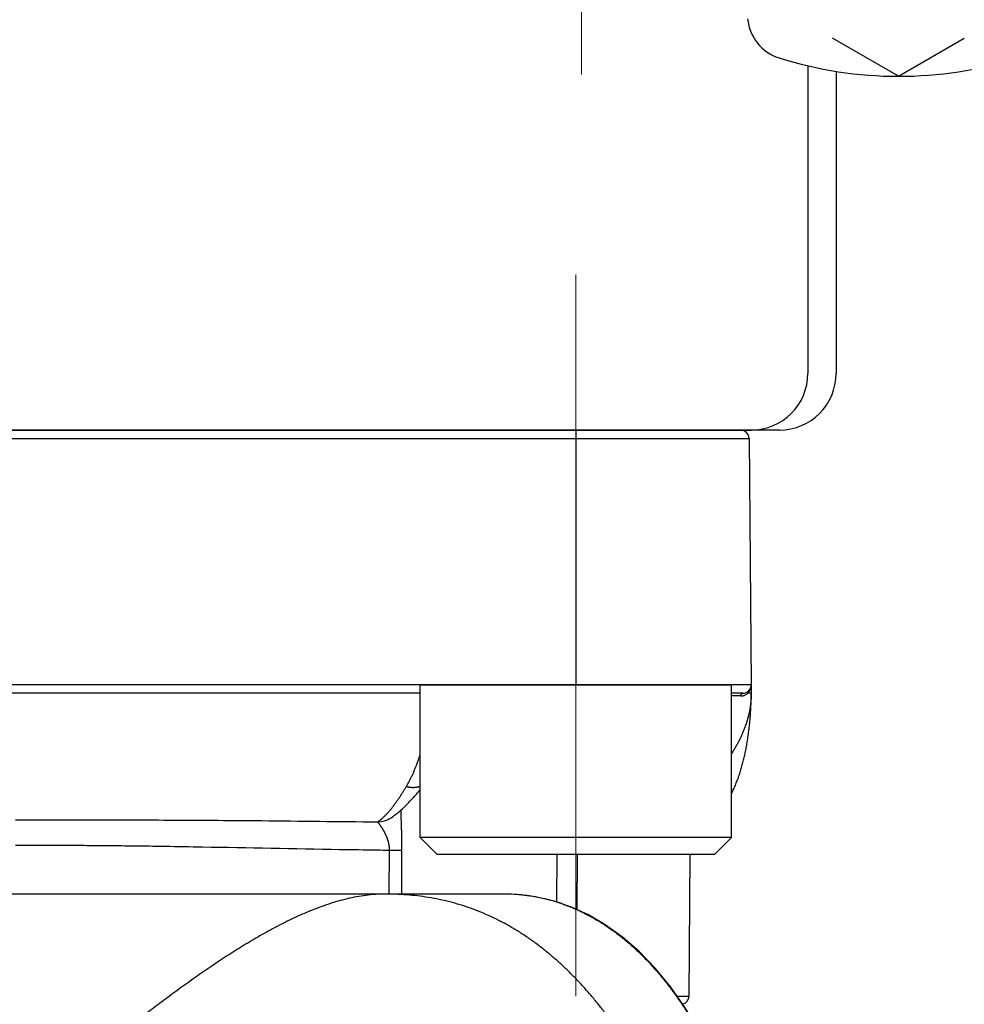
# Model space of a CAD drawing. Header units: millimetres. Extents: x 0 to 1071, y 0 to 742.
# Tile 38 of 130: x 187 to 204, y 462 to 479. Entities that reach past the tile are written whole.
import ezdxf

# ---------------------------------------------------------------- set-up
doc = ezdxf.new("R2010")
doc.units = ezdxf.units.MM
doc.header["$LTSCALE"] = 0.454724
doc.linetypes.add('CENTER', pattern=[50.8, 31.75, -6.35, 6.35, -6.35])
doc.layers.add('NoLayerName_001', color=7, linetype='Continuous')
doc.styles.get("Standard").update_dxf_attribs({"font": 'txt', "bigfont": 'extfont2'})
doc.dimstyles.get("Standard").update_dxf_attribs({"dimtxt": 2.5, "dimasz": 2.5, "dimexe": 1, "dimexo": 1, "dimtad": 1, "dimdec": 3, "dimzin": 0, "dimdsep": 46, "dimtxsty": 'Standard', "dimcen": 2.5, "dimadec": 3, "dimazin": 0, "dimtfac": 0.75, "dimtdec": 3, "dimtmove": 0, "dimatfit": 3, "dimfxl": 1, "dimarcsym": 0})

# ---------------------------------------------------------------- blocks, each defined once
blk = doc.blocks.new('_OPEN30')
at = {"color": 0, "linetype": 'ByBlock', "lineweight": -2}
for p, q in [((-1, 0.267949), (0, 0)), ((0, 0), (-1, -0.267949)), ((0, 0), (-1, 0))]:
    blk.add_line(p, q, dxfattribs=at)
blk = doc.blocks.new('*D105')
at = {"layer": 'Defpoints', "color": 0}
for p in [(197.187, 495.112), (212.687, 485.214), (197.187, 478.122)]:
    blk.add_point(p, dxfattribs=at)
at = {"layer": 'NoLayerName_001', "color": 0, "linetype": 'Continuous', "lineweight": 13}
for p, q in [((212.687, 487.714), (212.687, 497.612)), ((208.937, 495.112), (200.937, 495.112))]:
    blk.add_line(p, q, dxfattribs=at)
at = {"layer": 'NoLayerName_001', "color": 0, "lineweight": 13, "xscale": 3.75, "yscale": 3.75, "zscale": 3.75, "rotation": 180}
blk.add_blockref('_OPEN30', (197.187, 495.112), dxfattribs=at)
at = {"layer": 'NoLayerName_001', "color": 0, "lineweight": 13, "xscale": 3.75, "yscale": 3.75, "zscale": 3.75}
blk.add_blockref('_OPEN30', (212.687, 495.112), dxfattribs=at)
at = {"layer": 'NoLayerName_001', "color": 0, "lineweight": 13, "insert": (204.937, 501.987), "char_height": 8.75, "attachment_point": 5}
blk.add_mtext('\\W0.8000;１６', dxfattribs=at)

msp = doc.modelspace()

# ---------------------------------------------------------------- linework, layer by layer
at = {"layer": 'NoLayerName_001', "color": 2, "linetype": 'CENTER', "lineweight": 13}
msp.add_line((197.187255, 576.210011), (197.187255, 478.12195), dxfattribs=at)
at = {"layer": 'NoLayerName_001', "color": 7, "linetype": 'Continuous', "lineweight": 25}
for p, q in [((202.787255, 478.089453), (201.624354, 478.760854)), ((202.787255, 478.089453), (203.950156, 478.760854)), ((201.187255, 478.274763), (201.187255, 472.839454)), ((201.687255, 478.176422), (201.687255, 472.839454)), ((200.687255, 471.839454), (173.687255, 471.839454))]:
    msp.add_line(p, q, dxfattribs=at)
at = {"layer": 'NoLayerName_001', "color": 4, "linetype": 'CENTER', "lineweight": 13}
msp.add_line((197.087255, 474.589454), (197.087255, 461.838145), dxfattribs=at)
at = {"layer": 'NoLayerName_001', "color": 21, "linetype": 'Continuous', "lineweight": 25}
msp.add_line((174.187255, 471.839454), (200.187255, 471.839454), dxfattribs=at)
at = {"layer": 'NoLayerName_001', "color": 60, "linetype": 'Continuous', "lineweight": 25}
for p, q in [((197.08675, 471.839454), (197.08675, 467.339454)), ((174.225228, 471.690763), (200.149282, 471.690763)), ((200.149282, 471.690763), (200.187255, 467.339454)), ((200.187255, 467.339454), (174.187255, 467.339454)), ((200.187255, 467.339454), (200.187255, 467.189454)), ((194.33675, 467.189454), (180.03776, 467.189454)), ((200.037255, 467.189454), (199.83675, 467.189454)), ((200.136665, 467.188538), (200.124498, 467.188445)), ((194.455613, 465.630034), (194.455819, 465.630301)), ((193.82592, 464.989372), (193.826646, 464.989832)), ((193.792233, 463.639454), (193.795669, 464.416734)), ((194.012052, 463.639454), (194.015592, 464.418479)), ((196.74999, 464.339454), (196.744493, 463.500818)), ((197.111684, 464.339454), (197.104346, 463.366354)), ((199.088553, 461.838145), (199.110381, 464.339454)), ((195.797574, 463.639454), (178.576935, 463.639454)), ((193.712859, 463.639454), (180.661651, 463.639454)), ((198.876449, 461.838145), (199.088553, 461.838145))]:
    msp.add_line(p, q, dxfattribs=at)
at = {"layer": 'NoLayerName_001', "color": 4, "linetype": 'Continuous', "lineweight": 25}
for p, q in [((194.33675, 467.339454), (199.83675, 467.339454)), ((194.33675, 464.639454), (194.33675, 467.339454)), ((199.83675, 464.639454), (199.83675, 467.339454)), ((194.63675, 464.339454), (194.33675, 464.639454)), ((199.83675, 464.639454), (194.33675, 464.639454)), ((199.53675, 464.339454), (199.83675, 464.639454)), ((199.53675, 464.339454), (194.63675, 464.339454))]:
    msp.add_line(p, q, dxfattribs=at)
at = {"layer": 'NoLayerName_001', "color": 60, "linetype": 'Continuous', "lineweight": 25}
msp.add_lwpolyline([(199.262098, 461.238599), (199.022157, 461.631669), (198.76647, 461.99399), (198.493687, 462.326311), (198.206989, 462.623702), (197.910829, 462.881111), (197.608917, 463.097785), (197.310787, 463.271453), (197.008856, 463.41025), (196.700018, 463.516055), (196.377584, 463.590034), (196.030793, 463.631714), (195.797581, 463.639451)], dxfattribs=at)
at = {"layer": 'NoLayerName_001', "color": 7, "linetype": 'Continuous', "lineweight": 25}
for centre, radius, start, end in [((200.920116, 479.17728), 0.8, 185, 252.4732218), ((202.787255, 485.089453), 7, 252.4732218, 287.5267782), ((200.187255, 472.839454), 1, 270, 0), ((200.687255, 472.839454), 1, 270, 0)]:
    msp.add_arc(centre, radius, start, end, dxfattribs=at)
at = {"layer": 'NoLayerName_001', "color": 60, "linetype": 'Continuous', "lineweight": 25}
for centre, radius, start, end in [((199.999287, 471.689454), 0.15, 0.5, 90), ((200.037255, 467.339454), 0.15, 270, 0), ((199.969053, 467.339359), 0.218199, 345.1652466, 356.6002561), ((199.967615, 467.339457), 0.21964, 356.5969352, 359.9990901), ((199.971505, 371.299755), 95.841554, 89.97973955, 90.08055885), ((200.002919, 467.319921), 0.179047, 292.6522134, 309.6114886), ((199.999348, 467.324623), 0.184946, 309.534885, 312.5818983), ((199.973244, 467.338358), 0.213891, 340.8177899, 345.1370385), ((198.653715, 467.189662), 1.533532, 359.83538, 359.9922007), ((193.569028, 465.396206), 0.481154, 271.6822261, 302.2700418), ((195.798304, 460.198562), 3.440889, 86.6626453, 90.012146), ((195.803683, 460.303454), 3.335862, 85.745654, 86.6499986), ((195.811349, 460.39938), 3.239631, 80.6683197, 85.7549995), ((195.826302, 460.498929), 3.138975, 79.1590257, 80.6430132), ((195.833165, 460.535142), 3.102118, 74.7773316, 79.1577281), ((195.837435, 460.55092), 3.085772, 71.8019822, 74.7769131), ((195.840351, 460.560292), 3.075958, 70.562753, 71.7990476), ((198.938558, 461.839454), 0.15, 285.0442016, 359.499962)]:
    msp.add_arc(centre, radius, start, end, dxfattribs=at)
for points, knots in [([(200.187241, 467.185256), (200.186737, 467.1639), (200.186366, 467.121141), (200.181977, 467.057102), (200.1754, 466.993199), (200.166299, 466.929536), (200.154869, 466.866207), (200.141162, 466.803309), (200.125269, 466.740938), (200.107267, 466.679181), (200.08723, 466.618106), (200.065232, 466.557756), (200.041342, 466.498159), (200.015629, 466.439342), (199.988161, 466.381332), (199.959005, 466.32416), (199.928241, 466.267843), (199.895887, 466.212437), (199.865374, 466.163015), (199.845116, 466.132426), (199.83675, 466.11961)], [0, 0, 0, 0, 0.064085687, 0.12824488, 0.192478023, 0.256776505, 0.321123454, 0.385494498, 0.449858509, 0.514178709, 0.57843844, 0.642656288, 0.706849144, 0.771028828, 0.835202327, 0.899372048, 0.963536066, 1.02768966, 1.091835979, 1.137750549, 1.137750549, 1.137750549, 1.137750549]), ([(200.005396, 467.141302), (200.005422, 467.142001), (200.00546, 467.143398), (200.0056, 467.145491), (200.00579, 467.147582), (200.00604, 467.149668), (200.006348, 467.151746), (200.006715, 467.153816), (200.007142, 467.155875), (200.007629, 467.157921), (200.008177, 467.159952), (200.008786, 467.161965), (200.009459, 467.163959), (200.010199, 467.165928), (200.011008, 467.167868), (200.011888, 467.169777), (200.012844, 467.17165), (200.013876, 467.173483), (200.014988, 467.175273), (200.01618, 467.177013), (200.017458, 467.178695), (200.018823, 467.180306), (200.020281, 467.181832), (200.021833, 467.183262), (200.023483, 467.184583), (200.025233, 467.18578), (200.027081, 467.186838), (200.029014, 467.187743), (200.031015, 467.188481), (200.033067, 467.189024), (200.035152, 467.189391), (200.036557, 467.189414), (200.037255, 467.189454)], [0, 0, 0, 0, 0.00209589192, 0.00419358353, 0.00629270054, 0.00839292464, 0.01049399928, 0.01259573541, 0.01469801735, 0.01680080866, 0.01890415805, 0.02100797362, 0.02311156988, 0.02521443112, 0.02731641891, 0.02941780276, 0.03151929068, 0.03362205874, 0.03572777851, 0.03783781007, 0.03994965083, 0.04206055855, 0.04416946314, 0.0462772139, 0.04838682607, 0.05050370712, 0.05263290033, 0.0547678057, 0.05689953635, 0.05902165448, 0.06113105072, 0.06322891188, 0.06322891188, 0.06322891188, 0.06322891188]), ([(200.005396, 467.141302), (200.006531, 467.141314), (200.0088, 467.141321), (200.012202, 467.141431), (200.015602, 467.1416), (200.019, 467.141839), (200.022394, 467.142145), (200.025784, 467.14252), (200.029169, 467.142963), (200.032546, 467.143474), (200.035913, 467.144052), (200.039271, 467.144696), (200.042616, 467.145407), (200.045946, 467.146182), (200.049261, 467.147022), (200.052559, 467.147927), (200.055837, 467.148896), (200.059094, 467.149927), (200.062329, 467.151021), (200.065538, 467.152179), (200.068725, 467.153391), (200.070824, 467.154259), (200.071876, 467.154686)], [0, 0, 0, 0, 0.00340335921, 0.00680681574, 0.01021101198, 0.01361660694, 0.0170242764, 0.02043464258, 0.02384767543, 0.02726296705, 0.0306800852, 0.03409857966, 0.03751798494, 0.04093782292, 0.04435760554, 0.04777683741, 0.05119501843, 0.05461164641, 0.05802621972, 0.06143823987, 0.06484721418, 0.06825265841, 0.06825265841, 0.06825265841, 0.06825265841]), ([(200.124499, 467.188446), (200.124378, 467.189114), (200.124116, 467.190448), (200.123841, 467.192473), (200.123638, 467.194511), (200.123525, 467.196559), (200.123502, 467.198612), (200.123573, 467.200666), (200.123741, 467.202715), (200.12401, 467.204753), (200.124383, 467.206777), (200.124865, 467.208782), (200.125458, 467.21076), (200.126162, 467.212705), (200.126975, 467.214609), (200.127893, 467.216465), (200.128914, 467.218263), (200.130035, 467.219996), (200.131253, 467.221655), (200.132567, 467.223228), (200.133962, 467.224723), (200.134982, 467.225623), (200.135479, 467.226084)], [0, 0, 0, 0, 0.00203589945, 0.0040788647, 0.00612683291, 0.00817807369, 0.01023123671, 0.01228540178, 0.01434013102, 0.0163955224, 0.01845226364, 0.02051168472, 0.02257566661, 0.02464405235, 0.02671447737, 0.02878455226, 0.03085204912, 0.03291501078, 0.03497186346, 0.03702153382, 0.03906357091, 0.04109827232, 0.04109827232, 0.04109827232, 0.04109827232]), ([(200.124498, 467.188445), (200.124989, 467.188918), (200.125974, 467.189859), (200.12743, 467.191293), (200.128872, 467.192741), (200.130299, 467.194206), (200.131709, 467.195686), (200.133104, 467.197181), (200.134483, 467.198692), (200.135846, 467.200218), (200.137193, 467.201758), (200.138524, 467.203313), (200.139838, 467.204881), (200.141136, 467.206464), (200.142417, 467.20806), (200.143682, 467.209669), (200.144929, 467.211291), (200.146159, 467.212926), (200.147373, 467.214573), (200.148568, 467.216233), (200.149748, 467.217903), (200.150518, 467.219028), (200.150905, 467.219589)], [0, 0, 0, 0, 0.00204372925, 0.00408747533, 0.00613136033, 0.00817550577, 0.01022003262, 0.01226503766, 0.01431049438, 0.01635633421, 0.01840248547, 0.02044887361, 0.02249542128, 0.02454204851, 0.02658867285, 0.02863520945, 0.0306815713, 0.03272766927, 0.03477341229, 0.03681870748, 0.03886346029, 0.04090757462, 0.04090757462, 0.04090757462, 0.04090757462]), ([(200.187255, 467.189454), (200.186852, 467.189429), (200.186065, 467.189352), (200.184938, 467.1894), (200.18389, 467.189163), (200.182828, 467.189098), (200.181704, 467.189078), (200.180545, 467.189091), (200.179385, 467.189095), (200.178242, 467.18908), (200.176747, 467.189046), (200.175263, 467.188997), (200.17378, 467.188957), (200.172662, 467.188934), (200.171539, 467.188914), (200.165164, 467.188824), (200.156539, 467.188718), (200.145289, 467.188608), (200.139665, 467.188563), (200.136665, 467.188538)], [0, 0, 0, 0, 0.00121097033, 0.00237311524, 0.00335879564, 0.00441875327, 0.00555735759, 0.00673160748, 0.00789725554, 0.00903796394, 0.0101606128, 0.01238131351, 0.01349368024, 0.01461206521, 0.0157352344, 0.01686185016, 0.03373960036, 0.04161286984, 0.05061245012, 0.05061245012, 0.05061245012, 0.05061245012]), ([(200.138641, 466.472811), (200.140579, 466.487661), (200.144547, 466.517349), (200.149938, 466.561953), (200.155005, 466.606592), (200.15969, 466.651273), (200.164011, 466.69599), (200.167965, 466.740741), (200.171555, 466.785523), (200.174784, 466.830333), (200.177653, 466.875169), (200.180165, 466.920026), (200.182315, 466.964903), (200.184093, 467.009796), (200.185495, 467.054701), (200.186495, 467.099614), (200.187149, 467.144533), (200.187186, 467.17448), (200.187255, 467.189454)], [0, 0, 0, 0, 0.0449275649, 0.0898545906, 0.1347805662, 0.1797056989, 0.2246304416, 0.2695551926, 0.3144802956, 0.3594060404, 0.4043326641, 0.4492602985, 0.4941883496, 0.5391158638, 0.5840420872, 0.6289664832, 0.6738887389, 0.7188087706, 0.7188087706, 0.7188087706, 0.7188087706]), ([(200.150905, 467.219589), (200.15141, 467.22034), (200.152429, 467.221839), (200.153911, 467.224116), (200.155367, 467.226412), (200.156792, 467.228727), (200.158185, 467.231063), (200.159547, 467.233417), (200.160878, 467.235791), (200.162178, 467.238182), (200.163446, 467.240592), (200.164682, 467.243018), (200.165887, 467.245461), (200.167059, 467.247919), (200.1682, 467.250392), (200.169307, 467.25288), (200.170383, 467.255382), (200.171425, 467.257897), (200.172435, 467.260425), (200.173411, 467.262964), (200.174357, 467.265514), (200.174956, 467.267225), (200.175259, 467.268079)], [0, 0, 0, 0, 0.00271758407, 0.00543520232, 0.00815310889, 0.01087155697, 0.01359079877, 0.01631103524, 0.01903221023, 0.02175418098, 0.02447679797, 0.02719990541, 0.0299233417, 0.03264693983, 0.03537052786, 0.03809392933, 0.04081696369, 0.04353944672, 0.04626119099, 0.04898200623, 0.0517016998, 0.05442007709, 0.05442007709, 0.05442007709, 0.05442007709]), ([(199.83675, 465.41387), (199.841039, 465.422142), (199.852342, 465.44366), (199.869645, 465.47894), (199.88859, 465.519714), (199.906614, 465.560901), (199.923811, 465.602435), (199.940224, 465.644279), (199.955881, 465.686408), (199.970814, 465.728799), (199.985053, 465.77143), (199.99863, 465.814278), (200.011574, 465.857321), (200.023918, 465.900538), (200.035693, 465.943908), (200.046916, 465.987421), (200.057603, 466.031065), (200.067773, 466.074832), (200.077444, 466.118711), (200.086633, 466.162695), (200.095357, 466.206772), (200.103635, 466.250933), (200.111481, 466.295173), (200.118905, 466.339484), (200.1259, 466.383864), (200.132537, 466.4283), (200.136574, 466.457979), (200.138641, 466.472811)], [0, 0, 0, 0, 0.027955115, 0.072912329, 0.117869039, 0.162825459, 0.207777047, 0.252720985, 0.297661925, 0.342603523, 0.387547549, 0.432493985, 0.477441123, 0.522385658, 0.567324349, 0.612258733, 0.657190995, 0.702122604, 0.747054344, 0.79198634, 0.836918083, 0.881848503, 0.926777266, 0.971705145, 1.016632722, 1.061560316, 1.106487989, 1.106487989, 1.106487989, 1.106487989]), ([(194.092838, 465.540827), (194.102332, 465.557361), (194.121643, 465.590255), (194.148692, 465.64069), (194.17465, 465.691709), (194.199349, 465.743371), (194.222887, 465.795583), (194.24529, 465.848291), (194.266606, 465.901436), (194.286873, 465.954977), (194.306078, 466.008895), (194.3227, 466.058158), (194.33255, 466.08956), (194.33675, 466.102741)], [0, 0, 0, 0, 0.0571984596, 0.1144168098, 0.1716572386, 0.228916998, 0.2861887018, 0.3434606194, 0.400718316, 0.4579600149, 0.5151922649, 0.5724199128, 0.6139222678, 0.6139222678, 0.6139222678, 0.6139222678]), ([(193.767336, 465.07804), (193.773553, 465.085144), (193.78607, 465.099279), (193.804343, 465.12092), (193.822336, 465.142798), (193.840011, 465.164941), (193.857401, 465.187316), (193.87452, 465.209905), (193.891385, 465.232688), (193.908014, 465.255644), (193.924425, 465.278754), (193.940636, 465.302), (193.95665, 465.325377), (193.972473, 465.348879), (193.98811, 465.372502), (194.003568, 465.39624), (194.018852, 465.420088), (194.033967, 465.444043), (194.048921, 465.468097), (194.063714, 465.49225), (194.078372, 465.516484), (194.088004, 465.532723), (194.092838, 465.540832)], [0, 0, 0, 0, 0.0283194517, 0.0566406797, 0.0849662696, 0.1132976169, 0.1416350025, 0.1699776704, 0.198323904, 0.2266711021, 0.255015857, 0.2833554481, 0.3116904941, 0.3400220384, 0.3683509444, 0.396677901, 0.4250034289, 0.4533278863, 0.481651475, 0.5099742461, 0.5382961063, 0.5666168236, 0.5666168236, 0.5666168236, 0.5666168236]), ([(194.092838, 465.540827), (194.097098, 465.539815), (194.105605, 465.537719), (194.118472, 465.535015), (194.131399, 465.532587), (194.14439, 465.530493), (194.157433, 465.528733), (194.170521, 465.527319), (194.183645, 465.526264), (194.196796, 465.525579), (194.209966, 465.525274), (194.22314, 465.525363), (194.236305, 465.525862), (194.249445, 465.526785), (194.262543, 465.528148), (194.275583, 465.529966), (194.288549, 465.532255), (194.301425, 465.535027), (194.314186, 465.538314), (194.32598, 465.541805), (194.33343, 465.544447), (194.33675, 465.545581)], [0, 0, 0, 0, 0.0131361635, 0.0262822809, 0.0394353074, 0.0525928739, 0.0657533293, 0.0789157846, 0.0920801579, 0.1052472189, 0.1184184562, 0.131592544, 0.1447657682, 0.1579357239, 0.1711015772, 0.1842641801, 0.1974261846, 0.2105921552, 0.2237675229, 0.2369498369, 0.2474755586, 0.2474755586, 0.2474755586, 0.2474755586]), ([(193.583153, 464.915259), (193.586676, 464.917371), (193.593771, 464.921517), (193.604123, 464.928214), (193.614313, 464.935162), (193.624318, 464.942389), (193.634158, 464.949852), (193.643842, 464.95753), (193.65338, 464.965394), (193.662781, 464.973419), (193.672061, 464.981577), (193.681225, 464.989855), (193.690274, 464.998247), (193.699215, 465.006749), (193.708052, 465.015353), (193.716787, 465.024056), (193.725428, 465.032852), (193.733976, 465.041735), (193.742439, 465.050699), (193.750816, 465.059741), (193.759125, 465.068847), (193.764593, 465.074981), (193.767336, 465.07804)], [0, 0, 0, 0, 0.0123232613, 0.0246481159, 0.036979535, 0.049320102, 0.0616702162, 0.0740282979, 0.0863909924, 0.0987533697, 0.1111094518, 0.1234573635, 0.1357988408, 0.1481354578, 0.1604685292, 0.1727991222, 0.1851280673, 0.19745597, 0.2097832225, 0.2221100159, 0.2344363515, 0.2467620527, 0.2467620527, 0.2467620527, 0.2467620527]), ([(194.015592, 464.418479), (194.015616, 464.427913), (194.015689, 464.44678), (194.015645, 464.475082), (194.015515, 464.503383), (194.015287, 464.531685), (194.014971, 464.559986), (194.01457, 464.588286), (194.014091, 464.616585), (194.013538, 464.644884), (194.012916, 464.673181), (194.012231, 464.701477), (194.011238, 464.739202), (194.009865, 464.786354), (194.007426, 464.861787), (194.005164, 464.927785), (194.003465, 464.984364), (194.002685, 465.012656), (194.002008, 465.040951), (194.001479, 465.069249), (194.001095, 465.097548), (194.00105, 465.116416), (194.001002, 465.125849)], [0, 0, 0, 0, 0.0283014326, 0.0566029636, 0.08490476, 0.1132069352, 0.1415095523, 0.1698126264, 0.1981161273, 0.2264199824, 0.2547240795, 0.2830282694, 0.3113323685, 0.3679393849, 0.424543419, 0.5377483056, 0.5660509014, 0.5943542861, 0.6226575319, 0.6509600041, 0.6792615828, 0.7075627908, 0.7075627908, 0.7075627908, 0.7075627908]), ([(187.187255, 464.951712), (187.613659, 464.951762), (188.295907, 464.952448), (189.233996, 464.950726), (190.001519, 464.948025), (190.769033, 464.943497), (191.962923, 464.933717), (192.900946, 464.922481), (193.583153, 464.915249)], [0, 0, 0, 0, 1.279213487, 2.046741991, 2.814269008, 3.581794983, 4.349321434, 6.396057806, 6.396057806, 6.396057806, 6.396057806]), ([(193.656889, 464.818805), (193.654855, 464.821879), (193.650808, 464.828039), (193.64461, 464.837194), (193.638327, 464.84629), (193.631943, 464.85531), (193.625455, 464.86425), (193.618855, 464.873106), (193.612138, 464.881875), (193.605297, 464.890568), (193.598323, 464.899159), (193.591244, 464.907689), (193.585786, 464.912665), (193.583153, 464.915237)], [0, 0, 0, 0, 0.0110562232, 0.0221126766, 0.0331673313, 0.0442184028, 0.0552643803, 0.0663055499, 0.0773494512, 0.0884058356, 0.0994841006, 0.1105604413, 0.1216019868, 0.1216019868, 0.1216019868, 0.1216019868]), ([(193.795669, 464.416734), (193.795611, 464.420418), (193.79555, 464.427789), (193.795133, 464.438841), (193.794525, 464.449889), (193.793693, 464.460926), (193.79265, 464.471948), (193.791396, 464.482951), (193.789933, 464.493929), (193.788265, 464.504877), (193.786394, 464.515792), (193.784322, 464.526668), (193.782052, 464.537501), (193.779589, 464.548289), (193.776938, 464.55903), (193.774103, 464.569722), (193.77109, 464.580365), (193.767903, 464.590957), (193.764547, 464.601495), (193.761027, 464.61198), (193.757349, 464.622409), (193.753516, 464.632781), (193.749533, 464.643096), (193.745406, 464.653353), (193.741137, 464.663552), (193.736732, 464.673693), (193.732195, 464.683776), (193.72753, 464.6938), (193.722742, 464.703766), (193.717835, 464.713672), (193.712812, 464.72352), (193.707677, 464.73331), (193.702433, 464.74304), (193.697082, 464.752713), (193.691629, 464.762327), (193.686076, 464.771884), (193.680427, 464.781383), (193.674683, 464.790825), (193.668844, 464.800209), (193.662925, 464.809545), (193.658894, 464.815714), (193.656889, 464.818805)], [0, 0, 0, 0, 0.0110539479, 0.0221130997, 0.0331769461, 0.0442448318, 0.0553159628, 0.0663894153, 0.077464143, 0.0885389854, 0.0996126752, 0.110683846, 0.1217514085, 0.1328159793, 0.1438785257, 0.154939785, 0.166000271, 0.1770602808, 0.188119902, 0.1991790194, 0.2102373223, 0.2212945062, 0.2323509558, 0.243407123, 0.2544632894, 0.265519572, 0.2765759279, 0.2876321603, 0.2986879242, 0.3097429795, 0.3207975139, 0.3318516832, 0.3429055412, 0.3539590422, 0.3650120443, 0.3760643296, 0.3871160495, 0.3981677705, 0.409220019, 0.4202732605, 0.4313278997, 0.4313278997, 0.4313278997, 0.4313278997]), ([(187.187793, 464.503092), (187.261221, 464.503274), (187.408078, 464.503735), (187.701793, 464.503887), (188.068938, 464.503185), (188.509507, 464.500798), (188.950064, 464.49696), (189.390605, 464.491714), (189.904552, 464.484267), (191.079237, 464.46424), (192.327261, 464.438526), (193.428559, 464.421636), (193.722247, 464.417729), (193.795669, 464.416734)], [0, 0, 0, 0, 0.220285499, 0.44057171, 0.88114555, 1.321720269, 1.762293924, 2.202865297, 2.643436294, 3.304293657, 5.727430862, 6.388286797, 6.608571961, 6.608571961, 6.608571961, 6.608571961]), ([(193.795669, 464.416734), (193.815219, 464.416763), (193.851875, 464.416801), (193.895862, 464.416926), (193.925186, 464.417076), (193.942291, 464.417205), (193.964283, 464.41743), (193.983833, 464.417668), (194.000938, 464.417903), (194.008269, 464.418072), (194.013149, 464.418358), (194.015589, 464.418479)], [0, 0, 0, 0, 0.0586487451, 0.1099681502, 0.1319617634, 0.1466232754, 0.1612839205, 0.1979414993, 0.2052749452, 0.212606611, 0.2199368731, 0.2199368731, 0.2199368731, 0.2199368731]), ([(193.712859, 463.639454), (193.656969, 463.637505), (193.544951, 463.636325), (193.377695, 463.61821), (193.211495, 463.591812), (193.046887, 463.556439), (192.884183, 463.513731), (192.723563, 463.464331), (192.565025, 463.408943), (192.408494, 463.348223), (192.253886, 463.282829), (192.101076, 463.213403), (191.95001, 463.140302), (191.800605, 463.06386), (191.652766, 462.984414), (191.506402, 462.902293), (191.361396, 462.817834), (191.217674, 462.731255), (191.075164, 462.642721), (190.933785, 462.552401), (190.793455, 462.460463), (190.654091, 462.367076), (190.515605, 462.272401), (190.377947, 462.176535), (190.241062, 462.079572), (190.104892, 461.981605), (189.969382, 461.882728), (189.834474, 461.783033), (189.70011, 461.682612), (189.566253, 461.581522), (189.432861, 461.479821), (189.299894, 461.377565), (189.167312, 461.274813), (189.035073, 461.17162), (188.903136, 461.068045), (188.771471, 460.964124), (188.640052, 460.859894), (188.465119, 460.720552), (188.246929, 460.545774), (187.85502, 460.230132), (187.550815, 459.983873), (187.333369, 459.808167)], [0, 0, 0, 0, 0.167772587, 0.335806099, 0.504107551, 0.67249199, 0.840660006, 1.008613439, 1.176490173, 1.344356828, 1.512214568, 1.680030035, 1.847829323, 2.015640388, 2.183468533, 2.35129855, 2.519101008, 2.686875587, 2.854639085, 3.022401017, 3.190163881, 3.357923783, 3.525674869, 3.693421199, 3.861167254, 4.028914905, 4.196663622, 4.364410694, 4.532153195, 4.699892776, 4.867631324, 5.035369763, 5.203108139, 5.370845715, 5.538581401, 5.706315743, 5.874049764, 6.041784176, 6.377255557, 6.712730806, 7.55141865, 7.55141865, 7.55141865, 7.55141865]), ([(196.565965, 462.625673), (196.515234, 462.665338), (196.414862, 462.746097), (196.257727, 462.858679), (196.09662, 462.965571), (195.930863, 463.065384), (195.760918, 463.158078), (195.587067, 463.243289), (195.409672, 463.320719), (195.229075, 463.390048), (195.045629, 463.450977), (194.85965, 463.50314), (194.671537, 463.546517), (194.481709, 463.581351), (194.290544, 463.607923), (194.098429, 463.626201), (193.905769, 463.637683), (193.777137, 463.638275), (193.712859, 463.639454)], [0, 0, 0, 0, 0.1931913, 0.386385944, 0.579659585, 0.77310023, 0.96665493, 1.160229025, 1.353743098, 1.547136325, 1.740369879, 1.93343352, 2.126387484, 2.319310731, 2.512244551, 2.705198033, 2.898143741, 3.091008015, 3.091008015, 3.091008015, 3.091008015]), ([(196.86395, 463.460941), (196.896211, 463.448956), (196.961051, 463.425743), (197.056589, 463.386314), (197.151056, 463.344257), (197.244199, 463.299182), (197.335995, 463.251341), (197.426359, 463.200811), (197.515226, 463.147717), (197.60253, 463.092165), (197.688233, 463.034257), (197.772327, 462.9741), (197.854808, 462.911788), (197.935677, 462.847417), (198.014934, 462.781084), (198.092577, 462.712883), (198.168608, 462.642911), (198.243033, 462.571254), (198.315871, 462.497999), (198.387145, 462.423226), (198.456885, 462.347011), (198.525117, 462.269434), (198.591868, 462.190571), (198.657164, 462.110501), (198.721037, 462.0293), (198.783512, 461.947031), (198.844607, 461.863745), (198.904339, 461.779488), (198.962746, 461.694316), (199.019795, 461.608244), (199.075705, 461.521443), (199.111749, 461.46281), (199.129922, 461.433594)], [0, 0, 0, 0, 0.103245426, 0.206570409, 0.309970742, 0.413434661, 0.51694339, 0.620471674, 0.723988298, 0.827457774, 0.930871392, 1.034249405, 1.13760765, 1.240956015, 1.344298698, 1.447634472, 1.550956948, 1.654259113, 1.75755048, 1.860842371, 1.964141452, 2.067449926, 2.170765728, 2.27408273, 2.37739121, 2.480686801, 2.583972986, 2.687251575, 2.790522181, 2.893782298, 2.997027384, 3.100250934, 3.100250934, 3.100250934, 3.100250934]), ([(199.89125, 456.023365), (199.877457, 456.086137), (199.850262, 456.211774), (199.807119, 456.399714), (199.762517, 456.587322), (199.716167, 456.774516), (199.668095, 456.961279), (199.618245, 457.147579), (199.566582, 457.333386), (199.513066, 457.518671), (199.457656, 457.703401), (199.400299, 457.887535), (199.340941, 458.071032), (199.279532, 458.25385), (199.216017, 458.435947), (199.150345, 458.617281), (199.082462, 458.797809), (199.012323, 458.977486), (198.939848, 459.156244), (198.864942, 459.334), (198.787518, 459.510671), (198.707484, 459.686172), (198.624752, 459.860419), (198.539231, 460.033326), (198.450837, 460.204803), (198.35948, 460.374738), (198.26506, 460.543), (198.167486, 460.709454), (198.066666, 460.873961), (197.962507, 461.036386), (197.854916, 461.196588), (197.74382, 461.354419), (197.629094, 461.509662), (197.510612, 461.662065), (197.388255, 461.81137), (197.261907, 461.957324), (197.131435, 462.099653), (196.996789, 462.238147), (196.857705, 462.372259), (196.714807, 462.502417), (196.615217, 462.584171), (196.565965, 462.625673)], [0, 0, 0, 0, 0.19280858, 0.385634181, 0.578471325, 0.771315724, 0.964164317, 1.157015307, 1.349868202, 1.54272384, 1.735582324, 1.928440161, 2.121295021, 2.314146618, 2.506996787, 2.699849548, 2.89271118, 3.085588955, 3.27847794, 3.471367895, 3.664253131, 3.857132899, 4.050011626, 4.242899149, 4.435809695, 4.628740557, 4.821676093, 5.014607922, 5.207536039, 5.400469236, 5.593425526, 5.786426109, 5.979452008, 6.172475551, 6.365487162, 6.558496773, 6.751535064, 6.944654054, 7.137867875, 7.331107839, 7.524327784, 7.524327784, 7.524327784, 7.524327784])]:
    msp.add_open_spline(points, degree=3, knots=knots, dxfattribs=at)
at = {"layer": 'NoLayerName_001', "color": 7, "linetype": 'Continuous', "lineweight": 25}
msp.add_open_spline([(193.826167, 464.989501), (193.852072, 465.008041), (193.890145, 465.034495), (193.949219, 465.079195), (194.010896, 465.135093), (194.077167, 465.195472), (194.150831, 465.272708), (194.211659, 465.338365), (194.279951, 465.413375), (194.315642, 465.457411), (194.33675, 465.482585)], degree=3, knots=[0, 0, 0, 0, 0.0955673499, 0.1390852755, 0.2221184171, 0.3450845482, 0.4079472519, 0.5422140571, 0.6136405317, 0.7121983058, 0.7121983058, 0.7121983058, 0.7121983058], dxfattribs=at)

# ---------------------------------------------------------------- dimensions: what is measured, and where the dimension line sits
at = {"layer": 'NoLayerName_001', "color": 3, "linetype": 'Continuous', "lineweight": 13}
dim = msp.add_linear_dim(base=(197.187255, 495.112124), p1=(212.687255, 485.214453), p2=(197.187255, 478.12195), angle=180, text='\\W0.8000;１６', dimstyle='Standard', override={"dimtxt": 8.75, "dimasz": 3.75, "dimexe": 2.5, "dimexo": 2.5, "dimgap": 2.5, "dimzin": 8, "dimblk": 'OPEN30', "dimse2": 1, "dimclrd": 0, "dimclre": 0, "dimclrt": 0, "dimtp": 0, "dimtm": 0, "dimlwd": 13, "dimlwe": 13}, dxfattribs=at)
dim.commit()
dim.dimension.update_dxf_attribs({"geometry": '*D105', "text_midpoint": (204.937255, 495.112124), "dimtype": 160})

doc.saveas('drawing.dxf')
